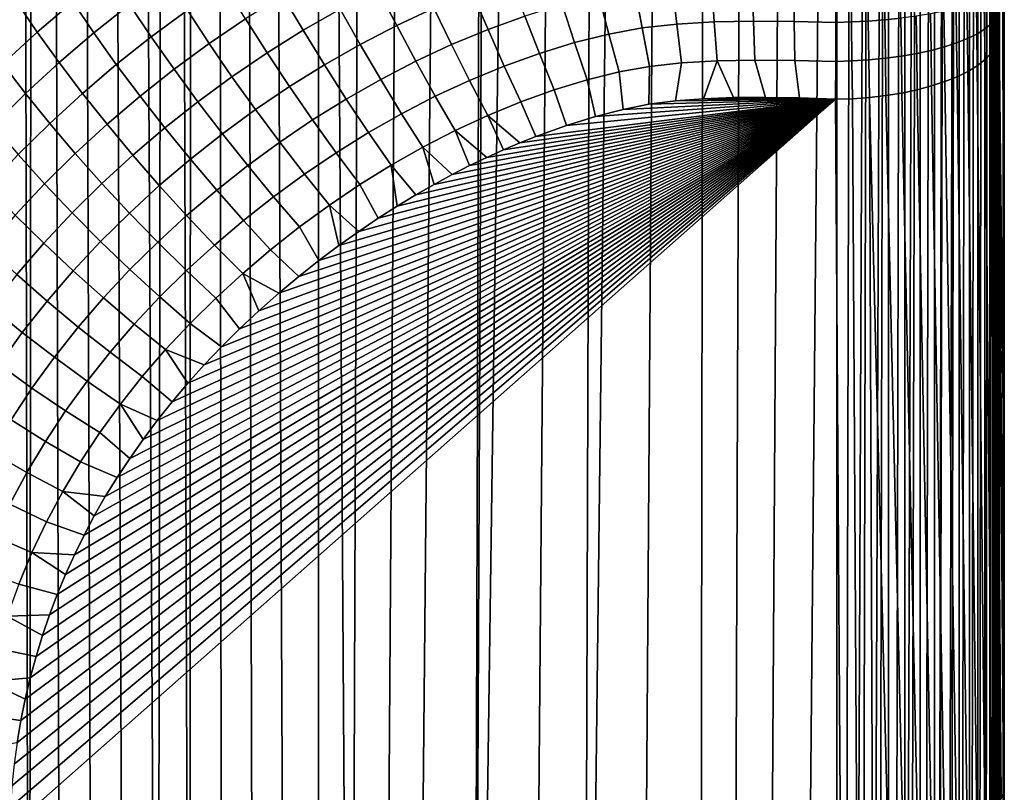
# Model space of a CAD drawing. Header units: metres. Extents: x -23 to 242, y -40 to 23.
# Tile 145 of 256: x 74.52 to 80.53, y -33.64 to -28.91. Entities that reach past the tile are written whole.
import ezdxf

# ---------------------------------------------------------------- set-up
doc = ezdxf.new("R2010")
doc.units = ezdxf.units.M
doc.layers.add('solid_10171013', color=7, linetype='CONTINUOUS')

msp = doc.modelspace()

# ---------------------------------------------------------------- linework, layer by layer
at = {"layer": 'solid_10171013'}
for points in [[(80.524033, -31.301031, 176.640488), (80.501549, 11.723962, 81.480972), (80.488602, 12.496004, 82.115112), (80.500587, -28.999277, 177.617523)], [(80.49942, -28.913687, 177.651596), (80.500587, -28.999277, 177.617523), (80.488602, 12.496004, 82.115112)], [(80.524033, -31.301031, 176.640488), (80.512329, 10.920298, 80.888245), (80.501549, 11.723962, 81.480972)], [(80.524033, -31.301031, 176.640488), (80.520821, 10.087074, 80.338394), (80.512329, 10.920298, 80.888245)], [(80.531853, -33.602879, 175.663422), (80.526939, 9.227629, 79.83358), (80.520821, 10.087074, 80.338394), (80.524033, -31.301031, 176.640488)], [(80.531853, -33.602879, 175.663422), (80.530624, 8.345956, 79.375381), (80.526939, 9.227629, 79.83358)], [(80.531853, -33.602879, 175.663422), (80.531853, 7.443428, 78.964386), (80.530624, 8.345956, 79.375381)], [(80.531853, -33.602879, 175.663422), (80.524033, -35.90472, 174.68634), (80.530624, 6.521384, 78.600861), (80.531853, 7.443428, 78.964386)], [(80.524033, -35.90472, 174.68634), (80.526947, 5.579792, 78.285049), (80.530624, 6.521384, 78.600861)], [(80.524033, -35.90472, 174.68634), (80.520836, 4.620024, 78.017525), (80.526947, 5.579792, 78.285049)], [(80.524033, -35.90472, 174.68634), (80.500587, -38.206478, 173.709305), (80.512344, 3.645974, 77.800095), (80.520836, 4.620024, 78.017525)], [(80.499428, -38.290234, 173.671509), (80.501572, 2.66151, 77.633659), (80.512344, 3.645974, 77.800095), (80.500587, -38.206478, 173.709305)], [(80.488403, -38.948109, 173.166931), (80.488632, 1.669143, 77.518715), (80.501572, 2.66151, 77.633659), (80.489639, -38.885769, 173.236282)], [(80.490875, -38.820438, 173.302505), (80.489639, -38.885769, 173.236282), (80.501572, 2.66151, 77.633659)], [(80.492126, -38.751904, 173.365799), (80.490875, -38.820438, 173.302505), (80.501572, 2.66151, 77.633659)], [(80.49337, -38.680618, 173.425797), (80.492126, -38.751904, 173.365799), (80.501572, 2.66151, 77.633659)], [(80.494606, -38.606903, 173.482224), (80.49337, -38.680618, 173.425797), (80.501572, 2.66151, 77.633659)], [(80.495834, -38.530533, 173.535233), (80.494606, -38.606903, 173.482224), (80.501572, 2.66151, 77.633659)], [(80.497055, -38.452137, 173.584518), (80.495834, -38.530533, 173.535233), (80.501572, 2.66151, 77.633659)], [(80.498253, -38.372116, 173.629913), (80.497055, -38.452137, 173.584518), (80.501572, 2.66151, 77.633659)], [(80.499428, -38.290234, 173.671509), (80.498253, -38.372116, 173.629913), (80.501572, 2.66151, 77.633659)], [(80.473366, -39.431545, 171.88974), (80.473671, 0.672311, 77.455803), (80.488632, 1.669143, 77.518715), (80.474037, -39.428116, 171.982407)], [(80.47477, -39.42041, 172.074829), (80.474037, -39.428116, 171.982407), (80.488632, 1.669143, 77.518715)], [(80.475563, -39.40844, 172.166626), (80.47477, -39.42041, 172.074829), (80.488632, 1.669143, 77.518715)], [(80.47641, -39.392189, 172.258026), (80.475563, -39.40844, 172.166626), (80.488632, 1.669143, 77.518715)], [(80.47731, -39.371738, 172.348511), (80.47641, -39.392189, 172.258026), (80.488632, 1.669143, 77.518715)], [(80.478256, -39.347092, 172.437912), (80.47731, -39.371738, 172.348511), (80.488632, 1.669143, 77.518715)], [(80.479248, -39.318253, 172.526337), (80.478256, -39.347092, 172.437912), (80.488632, 1.669143, 77.518715)], [(80.480286, -39.2854, 172.61322), (80.479248, -39.318253, 172.526337), (80.488632, 1.669143, 77.518715)], [(80.481361, -39.248531, 172.698486), (80.480286, -39.2854, 172.61322), (80.488632, 1.669143, 77.518715)], [(80.482475, -39.207676, 172.782135), (80.481361, -39.248531, 172.698486), (80.488632, 1.669143, 77.518715)], [(80.483612, -39.16309, 172.863632), (80.482475, -39.207676, 172.782135), (80.488632, 1.669143, 77.518715)], [(80.484779, -39.1147, 172.943054), (80.483612, -39.16309, 172.863632), (80.488632, 1.669143, 77.518715)], [(80.48597, -39.06263, 173.020264), (80.484779, -39.1147, 172.943054), (80.488632, 1.669143, 77.518715)], [(80.487175, -39.007149, 173.094818), (80.48597, -39.06263, 173.020264), (80.488632, 1.669143, 77.518715)], [(80.488403, -38.948109, 173.166931), (80.487175, -39.007149, 173.094818), (80.488632, 1.669143, 77.518715)], [(80.470436, -39.273312, 171.08374), (80.470436, -15.223736, 114.426491), (80.473671, 0.672311, 77.455803)], [(80.470474, -39.306992, 171.16835), (80.470436, -39.273312, 171.08374), (80.473671, 0.672311, 77.455803)], [(80.470581, -39.336723, 171.25441), (80.470474, -39.306992, 171.16835), (80.473671, 0.672311, 77.455803)], [(80.470764, -39.362507, 171.341904), (80.470581, -39.336723, 171.25441), (80.473671, 0.672311, 77.455803)], [(80.471024, -39.384434, 171.431107), (80.470764, -39.362507, 171.341904), (80.473671, 0.672311, 77.455803)], [(80.471352, -39.402355, 171.521591), (80.471024, -39.384434, 171.431107), (80.473671, 0.672311, 77.455803)], [(80.471748, -39.416016, 171.612717), (80.471352, -39.402355, 171.521591), (80.473671, 0.672311, 77.455803)], [(80.472221, -39.425461, 171.704742), (80.471748, -39.416016, 171.612717), (80.473671, 0.672311, 77.455803)], [(80.472763, -39.430664, 171.797272), (80.472221, -39.425461, 171.704742), (80.473671, 0.672311, 77.455803)], [(80.473366, -39.431545, 171.88974), (80.472763, -39.430664, 171.797272), (80.473671, 0.672311, 77.455803)], [(74.573174, -38.661461, 171.34346), (74.381638, -38.516315, 171.40506), (74.34845, -14.404621, 114.673706), (74.522293, -14.52704, 114.591347)], [(74.573174, -38.661461, 171.34346), (74.522293, -14.52704, 114.591347), (74.597916, -14.578315, 114.556587)], [(74.768593, -38.801476, 171.284027), (74.573174, -38.661461, 171.34346), (74.597916, -14.578315, 114.556587), (74.700615, -14.646089, 114.510399)], [(74.96521, -38.934464, 171.22757), (74.768593, -38.801476, 171.284027), (74.700615, -14.646089, 114.510399), (74.879723, -14.759327, 114.432648)], [(75.161575, -39.059719, 171.174408), (74.96521, -38.934464, 171.22757), (74.879723, -14.759327, 114.432648), (75.055626, -14.86465, 114.359734)], [(75.358536, -39.17802, 171.124191), (75.161575, -39.059719, 171.174408), (75.055626, -14.86465, 114.359734), (75.227852, -14.962247, 114.291397)], [(75.358536, -39.17802, 171.124191), (75.227852, -14.962247, 114.291397), (75.397461, -15.053198, 114.22702)], [(75.555748, -39.28936, 171.076935), (75.358536, -39.17802, 171.124191), (75.397461, -15.053198, 114.22702), (75.477463, -15.094406, 114.197731)], [(75.555748, -39.28936, 171.076935), (75.477463, -15.094406, 114.197731), (75.56398, -15.137794, 114.166893)], [(75.752861, -39.39373, 171.032623), (75.555748, -39.28936, 171.076935), (75.56398, -15.137794, 114.166893), (75.726959, -15.21632, 114.111259)], [(75.949631, -39.491203, 170.991257), (75.752861, -39.39373, 171.032623), (75.726959, -15.21632, 114.111259), (75.88578, -15.288807, 114.059906)], [(80.469444, -15.251697, 114.414619), (80.470436, -15.223736, 114.426491), (80.470436, -39.273312, 171.08374), (80.462692, -39.372662, 171.041565)], [(80.462692, -39.372662, 171.041565), (80.462692, -15.323084, 114.384315), (80.469444, -15.251697, 114.414619)], [(76.145859, -39.581871, 170.952759), (75.949631, -39.491203, 170.991257), (75.88578, -15.288807, 114.059906), (76.040634, -15.355782, 114.012619)], [(80.462692, -39.372662, 171.041565), (80.444923, -39.464409, 171.002625), (80.45874, -15.348904, 114.37336), (80.462692, -15.323084, 114.384315)], [(76.341362, -39.66584, 170.91713), (76.145859, -39.581871, 170.952759), (76.040634, -15.355782, 114.012619), (76.340172, -15.475616, 113.929901)], [(80.444923, -39.464409, 171.002625), (80.443329, -39.470654, 170.999969), (80.443329, -15.42108, 114.34272), (80.45874, -15.348904, 114.37336)], [(80.416016, -39.557114, 170.963272), (80.412575, -39.566151, 170.959442), (80.412575, -15.516577, 114.302185), (80.436905, -15.44452, 114.332771)], [(80.443329, -39.470654, 170.999969), (80.416016, -39.557114, 170.963272), (80.436905, -15.44452, 114.332771), (80.443329, -15.42108, 114.34272)], [(76.536949, -39.743599, 170.884109), (76.341362, -39.66584, 170.91713), (76.340172, -15.475616, 113.929901), (76.381073, -15.491021, 113.919525)], [(76.536949, -39.743599, 170.884109), (76.381073, -15.491021, 113.919525), (76.62487, -15.5782, 113.862396)], [(80.412575, -39.566151, 170.959442), (80.37674, -39.646526, 170.925323), (80.404182, -15.537466, 114.29332), (80.412575, -15.516577, 114.302185)], [(76.536949, -39.743599, 170.884109), (76.62487, -15.5782, 113.862396), (76.895691, -15.66615, 113.808937), (76.731583, -39.814873, 170.853867)], [(80.37674, -39.646526, 170.925323), (80.370796, -39.658031, 170.920441), (80.370796, -15.608456, 114.263184), (80.404182, -15.537466, 114.29332)], [(80.327507, -39.731663, 170.889175), (80.318474, -39.745216, 170.883423), (80.318474, -15.695642, 114.226173), (80.360939, -15.626697, 114.25544)], [(80.370796, -39.658031, 170.920441), (80.327507, -39.731663, 170.889175), (80.360939, -15.626697, 114.25544), (80.370796, -15.608456, 114.263184)], [(76.731583, -39.814873, 170.853867), (76.895691, -15.66615, 113.808937), (77.151909, -15.741096, 113.768814), (76.922638, -39.87899, 170.826645)], [(80.318474, -39.745216, 170.883423), (80.268867, -39.811592, 170.855255), (80.307663, -15.711205, 114.219566), (80.318474, -15.695642, 114.226173)], [(76.922638, -39.87899, 170.826645), (77.151909, -15.741096, 113.768814), (77.360046, -15.796223, 113.744804), (77.287628, -39.985149, 170.781586)], [(80.268867, -39.811592, 170.855255), (80.256233, -39.826687, 170.848846), (80.256226, -15.777113, 114.191589), (80.307663, -15.711205, 114.219566)], [(77.287628, -39.985149, 170.781586), (77.360046, -15.796223, 113.744804), (77.394417, -15.804829, 113.741631)], [(77.287628, -39.985149, 170.781586), (77.394417, -15.804829, 113.741631), (77.622574, -15.858512, 113.726913)], [(80.126045, -39.952381, 170.795486), (80.184776, -15.851916, 114.159843), (80.244965, -15.79004, 114.186104), (80.184784, -39.901489, 170.817093)], [(80.201469, -39.885437, 170.823914), (80.184784, -39.901489, 170.817093), (80.244965, -15.79004, 114.186104)], [(80.256233, -39.826687, 170.848846), (80.201469, -39.885437, 170.823914), (80.244965, -15.79004, 114.186104), (80.256226, -15.777113, 114.191589)], [(77.287628, -39.985149, 170.781586), (77.622574, -15.858512, 113.726913), (77.836067, -15.903629, 113.72451), (77.634987, -40.065289, 170.747559)], [(80.126045, -39.952381, 170.795486), (80.104973, -39.96875, 170.788544), (80.104973, -15.919176, 114.131287), (80.173531, -15.862312, 114.155426)], [(80.126045, -39.952381, 170.795486), (80.173531, -15.862312, 114.155426), (80.184776, -15.851916, 114.159843)], [(77.634987, -40.065289, 170.747559), (77.836067, -15.903629, 113.72451), (78.037201, -15.94205, 113.733925), (77.959557, -40.12067, 170.72406)], [(80.043427, -40.011696, 170.770309), (80.017738, -40.027679, 170.763535), (80.017731, -15.978105, 114.106277), (80.094185, -15.927209, 114.127876)], [(80.104973, -39.96875, 170.788544), (80.043427, -40.011696, 170.770309), (80.094185, -15.927209, 114.127876), (80.104973, -15.919176, 114.131287)], [(77.959557, -40.12067, 170.72406), (78.037201, -15.94205, 113.733925), (78.248581, -15.978639, 113.75589)], [(77.959557, -40.12067, 170.72406), (78.248581, -15.978639, 113.75589), (78.469254, -16.013056, 113.79026), (78.301773, -40.158855, 170.707855)], [(79.924095, -40.077583, 170.74234), (80.007812, -15.983998, 114.103775), (80.017731, -15.978105, 114.106277), (79.954514, -40.062725, 170.748657)], [(79.924095, -40.077583, 170.74234), (79.924095, -16.028011, 114.085091), (80.007812, -15.983998, 114.103775)], [(80.017738, -40.027679, 170.763535), (79.954514, -40.062725, 170.748657), (80.017731, -15.978105, 114.106277)], [(78.301773, -40.158855, 170.707855), (78.469254, -16.013056, 113.79026), (78.705551, -16.045797, 113.837433), (78.671776, -40.180611, 170.698608)], [(78.671776, -40.180611, 170.698608), (78.705551, -16.045797, 113.837433), (78.95681, -16.07612, 113.896378), (78.869133, -40.185394, 170.696579)], [(79.860298, -40.104912, 170.730743), (79.82515, -40.117886, 170.725235), (79.825142, -16.068312, 114.067986), (79.915382, -16.03204, 114.083382)], [(79.924095, -40.077583, 170.74234), (79.860298, -40.104912, 170.730743), (79.915382, -16.03204, 114.083382), (79.924095, -16.028011, 114.085091)], [(78.869133, -40.185394, 170.696579), (78.95681, -16.07612, 113.896378), (79.22467, -16.103117, 113.964729), (79.0746, -40.186214, 170.696228)], [(79.0746, -40.186214, 170.696228), (79.22467, -16.103117, 113.964729), (79.50824, -16.127457, 114.042877), (79.287712, -40.1833, 170.697479)], [(79.55632, -40.174297, 170.701294), (79.508247, -40.177036, 170.700134), (79.50824, -16.127457, 114.042877), (79.612473, -16.118797, 114.046555)], [(79.55632, -40.174297, 170.701294), (79.612473, -16.118797, 114.046555), (79.716599, -16.099821, 114.054611), (79.615997, -40.167904, 170.70401)], [(79.660095, -40.161007, 170.70694), (79.615997, -40.167904, 170.70401), (79.716599, -16.099821, 114.054611)], [(79.660095, -40.161007, 170.70694), (79.716599, -16.099821, 114.054611), (79.817947, -16.070793, 114.066933), (79.722046, -40.148109, 170.712402)], [(79.761795, -40.137794, 170.716782), (79.722046, -40.148109, 170.712402), (79.817947, -16.070793, 114.066933)], [(79.82515, -40.117886, 170.725235), (79.761795, -40.137794, 170.716782), (79.817947, -16.070793, 114.066933), (79.825142, -16.068312, 114.067986)], [(79.287712, -40.1833, 170.697479), (79.50824, -16.127457, 114.042877), (79.508247, -40.177036, 170.700134)], [(74.840073, -28.805555, 177.926483), (74.72036, -28.618689, 177.815277), (74.498787, -28.808094, 177.734894), (74.623009, -28.990952, 177.847794)], [(75.187996, -28.822449, 178.093414), (75.063927, -28.627901, 178.001892), (74.840073, -28.805555, 177.926483), (74.96907, -28.996031, 178.01973)], [(76.473763, -28.850405, 178.494003), (76.355309, -28.63382, 178.467758), (76.121948, -28.767759, 178.410904), (76.24781, -28.979874, 178.439041)], [(77.047234, -28.843702, 178.594574), (76.941925, -28.618895, 178.59227), (76.705215, -28.729868, 178.545166), (76.819405, -28.95026, 178.549347)], [(75.540436, -28.857517, 178.235016), (75.413803, -28.65617, 178.164001), (75.187996, -28.822449, 178.093414), (75.320114, -29.019588, 178.166214)], [(77.602898, -28.892811, 178.650345), (77.51545, -28.661453, 178.671936), (77.279381, -28.747215, 178.635529), (77.377411, -28.974445, 178.615692)], [(78.759598, -28.927876, 178.69046), (78.742134, -28.6849, 178.738602), (78.501961, -28.699448, 178.732422), (78.531235, -28.941353, 178.684738)], [(78.999924, -28.923517, 178.692307), (78.991135, -28.680092, 178.740646), (78.742134, -28.6849, 178.738602), (78.759598, -28.927876, 178.69046)], [(79.248642, -28.926386, 178.691086), (79.245918, -28.68281, 178.739487), (78.991135, -28.680092, 178.740646), (78.999924, -28.923517, 178.692307)], [(79.503471, -28.931553, 178.688354), (79.504631, -28.688055, 178.736481), (79.245918, -28.68281, 178.739487), (79.248642, -28.926386, 178.691086)], [(79.59404, -28.685898, 178.731827), (79.504631, -28.688055, 178.736481), (79.503471, -28.931553, 178.688354), (79.597397, -28.928745, 178.683746)], [(79.59404, -28.685898, 178.731827), (79.597397, -28.928745, 178.683746), (79.700935, -28.923666, 178.668488), (79.697594, -28.682096, 178.716324)], [(79.697594, -28.682096, 178.716324), (79.700935, -28.923666, 178.668488), (79.802223, -28.9161, 178.642776), (79.798912, -28.676676, 178.690186)], [(79.798912, -28.676676, 178.690186), (79.802223, -28.9161, 178.642776), (79.900154, -28.906126, 178.606888), (79.896889, -28.669695, 178.653717)], [(75.894768, -28.91012, 178.350479), (75.767517, -28.702881, 178.300659), (75.540436, -28.857517, 178.235016), (75.673866, -29.06036, 178.286713)], [(76.819405, -28.95026, 178.549347), (76.705215, -28.729868, 178.545166), (76.473763, -28.850405, 178.494003), (76.59623, -29.066256, 178.500107)], [(77.377411, -28.974445, 178.615692), (77.279381, -28.747215, 178.635529), (77.047234, -28.843702, 178.594574), (77.155121, -29.066568, 178.576599)], [(78.319946, -28.965405, 178.67453), (78.275146, -28.725723, 178.721268), (78.054619, -28.766512, 178.703964), (78.116577, -29.002634, 178.658722)], [(78.531235, -28.941353, 178.684738), (78.501961, -28.699448, 178.732422), (78.275146, -28.725723, 178.721268), (78.319946, -28.965405, 178.67453)], [(80.44664, -28.757738, 178.021805), (80.44915, -28.941763, 177.969284), (80.476387, -28.9097, 177.873337), (80.473991, -28.733694, 177.923569)], [(74.623009, -28.990952, 177.847794), (74.498787, -28.808094, 177.734894), (74.284508, -29.005474, 177.651108), (74.41317, -29.184078, 177.765823)], [(74.96907, -28.996031, 178.01973), (74.840073, -28.805555, 177.926483), (74.623009, -28.990952, 177.847794), (74.756874, -29.177105, 177.942871)], [(76.24781, -28.979874, 178.439041), (76.121948, -28.767759, 178.410904), (75.894768, -28.91012, 178.350479), (76.02755, -29.117693, 178.380539)], [(78.116577, -29.002634, 178.658722), (78.054619, -28.766512, 178.703964), (77.829735, -28.822802, 178.680069), (77.906212, -29.054949, 178.63652)], [(80.303757, -28.824854, 178.292297), (80.30658, -29.030956, 178.23349), (80.363777, -29.002726, 178.15036), (80.361053, -28.80357, 178.207184)], [(80.361053, -28.80357, 178.207184), (80.363777, -29.002726, 178.15036), (80.411476, -28.972885, 178.061966), (80.408859, -28.781116, 178.116699)], [(80.408859, -28.781116, 178.116699), (80.411476, -28.972885, 178.061966), (80.44915, -28.941763, 177.969284), (80.44664, -28.757738, 178.021805)], [(75.320114, -29.019588, 178.166214), (75.187996, -28.822449, 178.093414), (74.96907, -28.996031, 178.01973), (75.106445, -29.188829, 178.094376)], [(75.673866, -29.06036, 178.286713), (75.540436, -28.857517, 178.235016), (75.320114, -29.019588, 178.166214), (75.459343, -29.217985, 178.219803)], [(76.59623, -29.066256, 178.500107), (76.473763, -28.850405, 178.494003), (76.24781, -28.979874, 178.439041), (76.377991, -29.191092, 178.447113)], [(77.155121, -29.066568, 178.576599), (77.047234, -28.843702, 178.594574), (76.819405, -28.95026, 178.549347), (76.93647, -29.168587, 178.533295)], [(77.906212, -29.054949, 178.63652), (77.829735, -28.822802, 178.680069), (77.602898, -28.892811, 178.650345), (77.691605, -29.120886, 178.608536)], [(80.081696, -28.879425, 178.506271), (80.084763, -29.102997, 178.44249), (80.166306, -29.081367, 178.380356), (80.163307, -28.862991, 178.442657)], [(80.163307, -28.862991, 178.442657), (80.166306, -29.081367, 178.380356), (80.240517, -29.057266, 178.310425), (80.237602, -28.844734, 178.371063)], [(80.237602, -28.844734, 178.371063), (80.240517, -29.057266, 178.310425), (80.30658, -29.030956, 178.23349), (80.303757, -28.824854, 178.292297)], [(76.02755, -29.117693, 178.380539), (75.894768, -28.91012, 178.350479), (75.673866, -29.06036, 178.286713), (75.813133, -29.263334, 178.318726)], [(77.691605, -29.120886, 178.608536), (77.602898, -28.892811, 178.650345), (77.377411, -28.974445, 178.615692), (77.476967, -29.198315, 178.575668)], [(78.776642, -29.166048, 178.622345), (78.759598, -28.927876, 178.69046), (78.531235, -28.941353, 178.684738), (78.560066, -29.178492, 178.617065)], [(79.008362, -29.162121, 178.624008), (78.999924, -28.923517, 178.692307), (78.759598, -28.927876, 178.69046), (78.776642, -29.166048, 178.622345)], [(79.251099, -29.165131, 178.622726), (79.248642, -28.926386, 178.691086), (78.999924, -28.923517, 178.692307), (79.008362, -29.162121, 178.624008)], [(79.502136, -29.169935, 178.620377), (79.503471, -28.931553, 178.688354), (79.248642, -28.926386, 178.691086), (79.251099, -29.165131, 178.622726)], [(79.597397, -28.928745, 178.683746), (79.503471, -28.931553, 178.688354), (79.502136, -29.169935, 178.620377), (79.60067, -29.166821, 178.61586)], [(79.597397, -28.928745, 178.683746), (79.60067, -29.166821, 178.61586), (79.704193, -29.160492, 178.600952), (79.700935, -28.923666, 178.668488)], [(79.700935, -28.923666, 178.668488), (79.704193, -29.160492, 178.600952), (79.80545, -29.150822, 178.575821), (79.802223, -28.9161, 178.642776)], [(79.802223, -28.9161, 178.642776), (79.80545, -29.150822, 178.575821), (79.903336, -29.137915, 178.540771), (79.900154, -28.906126, 178.606888)], [(79.900154, -28.906126, 178.606888), (79.903336, -29.137915, 178.540771), (79.996788, -29.121916, 178.49617), (79.993652, -28.893856, 178.561218)], [(79.993652, -28.893856, 178.561218), (79.996788, -29.121916, 178.49617), (80.084763, -29.102997, 178.44249), (80.081696, -28.879425, 178.506271)], [(80.44915, -28.941763, 177.969284), (80.451584, -29.120661, 177.901932), (80.478714, -29.080807, 177.808899), (80.476387, -28.9097, 177.873337)], [(80.476387, -28.9097, 177.873337), (80.478714, -29.080807, 177.808899), (80.49511, -29.040182, 177.713715), (80.492889, -28.87705, 177.775146)], [(80.492889, -28.87705, 177.775146), (80.49511, -29.040182, 177.713715), (80.500587, -28.999277, 177.617523), (80.49942, -28.913687, 177.651596)], [(74.756874, -29.177105, 177.942871), (74.623009, -28.990952, 177.847794), (74.41317, -29.184078, 177.765823), (74.551849, -29.36565, 177.862839)], [(76.377991, -29.191092, 178.447113), (76.24781, -28.979874, 178.439041), (76.02755, -29.117693, 178.380539), (76.164932, -29.324202, 178.39061)], [(76.93647, -29.168587, 178.533295), (76.819405, -28.95026, 178.549347), (76.59623, -29.066256, 178.500107), (76.72184, -29.279913, 178.486038)], [(77.476967, -29.198315, 178.575668), (77.377411, -28.974445, 178.615692), (77.155121, -29.066568, 178.576599), (77.264801, -29.285988, 178.538452)], [(78.364296, -29.200375, 178.607773), (78.319946, -28.965405, 178.67453), (78.116577, -29.002634, 178.658722), (78.178474, -29.234035, 178.593491)], [(78.560066, -29.178492, 178.617065), (78.531235, -28.941353, 178.684738), (78.319946, -28.965405, 178.67453), (78.364296, -29.200375, 178.607773)], [(80.363777, -29.002726, 178.15036), (80.366409, -29.196329, 178.077454), (80.414009, -29.159309, 177.991776), (80.411476, -28.972885, 178.061966)], [(80.411476, -28.972885, 178.061966), (80.414009, -29.159309, 177.991776), (80.451584, -29.120661, 177.901932), (80.44915, -28.941763, 177.969284)], [(75.106445, -29.188829, 178.094376), (74.96907, -28.996031, 178.01973), (74.756874, -29.177105, 177.942871), (74.899452, -29.365303, 178.01947)], [(75.459343, -29.217985, 178.219803), (75.320114, -29.019588, 178.166214), (75.106445, -29.188829, 178.094376), (75.251244, -29.382652, 178.149902)], [(77.982994, -29.28233, 178.572983), (77.906212, -29.054949, 178.63652), (77.691605, -29.120886, 178.608536), (77.780914, -29.344133, 178.546753)], [(78.178474, -29.234035, 178.593491), (78.116577, -29.002634, 178.658722), (77.906212, -29.054949, 178.63652), (77.982994, -29.28233, 178.572983)], [(80.240517, -29.057266, 178.310425), (80.243332, -29.26387, 178.232635), (80.309311, -29.23131, 178.158051), (80.30658, -29.030956, 178.23349)], [(80.30658, -29.030956, 178.23349), (80.309311, -29.23131, 178.158051), (80.366409, -29.196329, 178.077454), (80.363777, -29.002726, 178.15036)], [(80.478714, -29.080807, 177.808899), (80.512634, -33.679104, 175.843002), (80.527039, -33.641174, 175.753647), (80.49511, -29.040182, 177.713715)], [(80.49511, -29.040182, 177.713715), (80.524033, -31.301031, 176.640488), (80.500587, -28.999277, 177.617523)], [(80.49511, -29.040182, 177.713715), (80.531853, -33.602879, 175.663422), (80.524033, -31.301031, 176.640488)], [(80.49511, -29.040182, 177.713715), (80.527039, -33.641174, 175.753647), (80.531853, -33.602879, 175.663422)], [(75.813133, -29.263334, 178.318726), (75.673866, -29.06036, 178.286713), (75.459343, -29.217985, 178.219803), (75.604698, -29.416311, 178.253784)], [(76.72184, -29.279913, 178.486038), (76.59623, -29.066256, 178.500107), (76.377991, -29.191092, 178.447113), (76.511566, -29.399979, 178.435074)], [(77.264801, -29.285988, 178.538452), (77.155121, -29.066568, 178.576599), (76.93647, -29.168587, 178.533295), (77.055565, -29.383375, 178.497116)], [(79.996788, -29.121916, 178.49617), (79.999809, -29.343609, 178.412704), (80.087723, -29.32033, 178.360672), (80.084763, -29.102997, 178.44249)], [(80.084763, -29.102997, 178.44249), (80.087723, -29.32033, 178.360672), (80.169197, -29.293653, 178.30043), (80.166306, -29.081367, 178.380356)], [(80.166306, -29.081367, 178.380356), (80.169197, -29.293653, 178.30043), (80.243332, -29.26387, 178.232635), (80.240517, -29.057266, 178.310425)], [(80.451584, -29.120661, 177.901932), (80.488792, -33.716301, 175.930618), (80.512634, -33.679104, 175.843002), (80.478714, -29.080807, 177.808899)], [(76.164932, -29.324202, 178.39061), (76.02755, -29.117693, 178.380539), (75.813133, -29.263334, 178.318726), (75.957268, -29.465071, 178.330811)], [(77.055565, -29.383375, 178.497116), (76.93647, -29.168587, 178.533295), (76.72184, -29.279913, 178.486038), (76.849701, -29.489933, 178.451874)], [(77.780914, -29.344133, 178.546753), (77.691605, -29.120886, 178.608536), (77.476967, -29.198315, 178.575668), (77.577339, -29.417309, 178.515686)], [(78.776642, -29.166048, 178.622345), (78.560066, -29.178492, 178.617065), (78.522636, -29.410872, 178.529175), (78.693634, -29.398106, 178.534592)], [(78.776642, -29.166048, 178.622345), (78.693634, -29.398106, 178.534592), (78.877464, -29.391365, 178.53746)], [(78.776642, -29.166048, 178.622345), (78.877464, -29.391365, 178.53746), (79.073578, -29.390438, 178.537857), (79.008362, -29.162121, 178.624008)], [(79.008362, -29.162121, 178.624008), (79.073578, -29.390438, 178.537857), (79.281288, -29.393711, 178.536469), (79.251099, -29.165131, 178.622726)], [(79.251099, -29.165131, 178.622726), (79.281288, -29.393711, 178.536469), (79.500664, -29.401518, 178.533142), (79.502136, -29.169935, 178.620377)], [(79.603828, -29.398245, 178.528748), (79.60067, -29.166821, 178.61586), (79.502136, -29.169935, 178.620377), (79.500664, -29.401518, 178.533142)], [(79.707329, -29.390701, 178.514282), (79.704193, -29.160492, 178.600952), (79.60067, -29.166821, 178.61586), (79.603828, -29.398245, 178.528748)], [(79.808563, -29.378988, 178.489929), (79.80545, -29.150822, 178.575821), (79.704193, -29.160492, 178.600952), (79.707329, -29.390701, 178.514282)], [(79.90641, -29.363234, 178.455948), (79.903336, -29.137915, 178.540771), (79.80545, -29.150822, 178.575821), (79.808563, -29.378988, 178.489929)], [(79.903336, -29.137915, 178.540771), (79.90641, -29.363234, 178.455948), (79.999809, -29.343609, 178.412704), (79.996788, -29.121916, 178.49617)], [(80.366409, -29.196329, 178.077454), (80.413773, -33.787067, 176.097336), (80.455734, -33.752403, 176.015686), (80.414009, -29.159309, 177.991776)], [(80.414009, -29.159309, 177.991776), (80.455734, -33.752403, 176.015686), (80.488792, -33.716301, 175.930618), (80.451584, -29.120661, 177.901932)], [(74.551849, -29.36565, 177.862839), (74.41317, -29.184078, 177.765823), (74.211067, -29.384869, 177.680588), (74.354469, -29.561584, 177.779678)], [(74.899452, -29.365303, 178.01947), (74.756874, -29.177105, 177.942871), (74.551849, -29.36565, 177.862839), (74.699562, -29.548965, 177.941513)], [(75.251244, -29.382652, 178.149902), (75.106445, -29.188829, 178.094376), (74.899452, -29.365303, 178.01947), (75.049744, -29.554276, 178.077057)], [(75.604698, -29.416311, 178.253784), (75.459343, -29.217985, 178.219803), (75.251244, -29.382652, 178.149902), (75.402428, -29.576199, 178.185913)], [(76.511566, -29.399979, 178.435074), (76.377991, -29.191092, 178.447113), (76.164932, -29.324202, 178.39061), (76.305954, -29.528246, 178.38063)], [(77.577339, -29.417309, 178.515686), (77.476967, -29.198315, 178.575668), (77.264801, -29.285988, 178.538452), (77.375481, -29.500477, 178.480392)], [(78.178474, -29.234035, 178.593491), (77.982994, -29.28233, 178.572983), (78.034264, -29.506054, 178.48877), (78.202644, -29.463081, 178.507019)], [(78.364296, -29.200375, 178.607773), (78.178474, -29.234035, 178.593491), (78.202644, -29.463081, 178.507019), (78.359604, -29.432386, 178.52005)], [(78.560066, -29.178492, 178.617065), (78.364296, -29.200375, 178.607773), (78.359604, -29.432386, 178.52005), (78.522636, -29.410872, 178.529175)], [(80.243332, -29.26387, 178.232635), (80.304863, -33.850754, 176.247375), (80.363319, -33.819954, 176.17482), (80.309311, -29.23131, 178.158051)], [(80.309311, -29.23131, 178.158051), (80.363319, -33.819954, 176.17482), (80.413773, -33.787067, 176.097336), (80.366409, -29.196329, 178.077454)], [(75.957268, -29.465071, 178.330811), (75.813133, -29.263334, 178.318726), (75.604698, -29.416311, 178.253784), (75.755165, -29.61323, 178.267929)], [(76.849701, -29.489933, 178.451874), (76.72184, -29.279913, 178.486038), (76.511566, -29.399979, 178.435074), (76.647598, -29.605129, 178.402985)], [(77.375481, -29.500477, 178.480392), (77.264801, -29.285988, 178.538452), (77.055565, -29.383375, 178.497116), (77.175835, -29.59317, 178.44104)], [(77.982994, -29.28233, 178.572983), (77.780914, -29.344133, 178.546753), (77.856316, -29.56123, 178.465363), (78.034264, -29.506054, 178.48877)], [(80.087723, -29.32033, 178.360672), (80.166245, -33.904915, 176.374985), (80.23896, -33.879166, 176.314316), (80.169197, -29.293653, 178.30043)], [(80.169197, -29.293653, 178.30043), (80.23896, -33.879166, 176.314316), (80.304863, -33.850754, 176.247375), (80.243332, -29.26387, 178.232635)], [(76.305954, -29.528246, 178.38063), (76.164932, -29.324202, 178.39061), (75.957268, -29.465071, 178.330811), (76.105255, -29.664206, 178.322906)], [(77.780914, -29.344133, 178.546753), (77.577339, -29.417309, 178.515686), (77.668716, -29.628916, 178.43663), (77.856316, -29.56123, 178.465363)], [(79.90641, -29.363234, 178.455948), (80.00325, -33.947472, 176.475235), (80.087425, -33.927757, 176.428787), (79.999809, -29.343609, 178.412704)], [(79.999809, -29.343609, 178.412704), (80.087425, -33.927757, 176.428787), (80.166245, -33.904915, 176.374985), (80.087723, -29.32033, 178.360672)], [(74.699562, -29.548965, 177.941513), (74.551849, -29.36565, 177.862839), (74.354469, -29.561584, 177.779678), (74.507233, -29.739727, 177.86055)], [(74.453888, -33.861973, 176.639801), (74.453079, -33.993607, 176.583923), (79.531853, -33.993607, 176.583923), (79.500664, -29.401518, 178.533142)], [(74.459038, -33.730202, 176.69574), (74.453888, -33.861973, 176.639801), (79.500664, -29.401518, 178.533142)], [(74.468529, -33.598289, 176.751724), (74.459038, -33.730202, 176.69574), (79.500664, -29.401518, 178.533142)], [(74.482368, -33.466179, 176.8078), (74.468529, -33.598289, 176.751724), (79.500664, -29.401518, 178.533142)], [(74.500618, -33.333427, 176.864151), (74.482368, -33.466179, 176.8078), (79.500664, -29.401518, 178.533142)], [(74.523193, -33.200661, 176.920502), (74.500618, -33.333427, 176.864151), (79.500664, -29.401518, 178.533142)], [(74.549973, -33.068771, 176.976486), (74.523193, -33.200661, 176.920502), (79.500664, -29.401518, 178.533142)], [(74.580956, -32.938137, 177.031937), (74.549973, -33.068771, 176.976486), (79.500664, -29.401518, 178.533142)], [(74.616272, -32.808128, 177.087128), (74.580956, -32.938137, 177.031937), (79.500664, -29.401518, 178.533142)], [(74.65564, -32.679466, 177.141739), (74.616272, -32.808128, 177.087128), (79.500664, -29.401518, 178.533142)], [(74.698738, -32.552971, 177.195435), (74.65564, -32.679466, 177.141739), (79.500664, -29.401518, 178.533142)], [(74.745369, -32.429081, 177.248016), (74.698738, -32.552971, 177.195435), (79.500664, -29.401518, 178.533142)], [(75.049744, -29.554276, 178.077057), (74.899452, -29.365303, 178.01947), (74.699562, -29.548965, 177.941513), (74.855278, -29.73279, 178.001282)], [(74.795776, -32.307247, 177.299744), (74.745369, -32.429081, 177.248016), (79.500664, -29.401518, 178.533142)], [(74.850281, -32.186749, 177.350891), (74.795776, -32.307247, 177.299744), (79.500664, -29.401518, 178.533142)], [(74.909149, -32.066982, 177.401733), (74.850281, -32.186749, 177.350891), (79.500664, -29.401518, 178.533142)], [(74.972092, -31.948372, 177.452072), (74.909149, -32.066982, 177.401733), (79.500664, -29.401518, 178.533142)], [(75.03933, -31.830751, 177.501999), (74.972092, -31.948372, 177.452072), (79.500664, -29.401518, 178.533142)], [(75.111267, -31.713737, 177.551666), (75.03933, -31.830751, 177.501999), (79.500664, -29.401518, 178.533142)], [(75.402428, -29.576199, 178.185913), (75.251244, -29.382652, 178.149902), (75.049744, -29.554276, 178.077057), (75.206688, -29.742756, 178.115219)], [(75.188095, -31.597004, 177.601227), (75.111267, -31.713737, 177.551666), (79.500664, -29.401518, 178.533142)], [(75.269608, -31.4807, 177.650589), (75.188095, -31.597004, 177.601227), (79.500664, -29.401518, 178.533142)], [(75.355865, -31.365202, 177.699615), (75.269608, -31.4807, 177.650589), (79.500664, -29.401518, 178.533142)], [(75.446938, -31.250887, 177.748138), (75.355865, -31.365202, 177.699615), (79.500664, -29.401518, 178.533142)], [(75.755165, -29.61323, 178.267929), (75.604698, -29.416311, 178.253784), (75.402428, -29.576199, 178.185913), (75.558945, -29.768166, 178.202164)], [(75.54277, -31.137632, 177.796219), (75.446938, -31.250887, 177.748138), (79.500664, -29.401518, 178.533142)], [(75.643387, -31.025412, 177.843842), (75.54277, -31.137632, 177.796219), (79.500664, -29.401518, 178.533142)], [(75.748917, -30.91449, 177.89093), (75.643387, -31.025412, 177.843842), (79.500664, -29.401518, 178.533142)], [(75.859909, -30.804756, 177.937515), (75.748917, -30.91449, 177.89093), (79.500664, -29.401518, 178.533142)], [(75.977905, -30.694855, 177.984161), (75.859909, -30.804756, 177.937515), (79.500664, -29.401518, 178.533142)], [(76.099922, -30.587074, 178.029907), (75.977905, -30.694855, 177.984161), (79.500664, -29.401518, 178.533142)], [(76.222237, -30.484304, 178.073532), (76.099922, -30.587074, 178.029907), (79.500664, -29.401518, 178.533142)], [(76.343727, -30.387783, 178.114502), (76.222237, -30.484304, 178.073532), (79.500664, -29.401518, 178.533142)], [(76.647598, -29.605129, 178.402985), (76.511566, -29.399979, 178.435074), (76.305954, -29.528246, 178.38063), (76.449608, -29.728447, 178.350632)], [(76.466408, -30.295988, 178.153473), (76.343727, -30.387783, 178.114502), (79.500664, -29.401518, 178.533142)], [(76.588226, -30.209455, 178.190201), (76.466408, -30.295988, 178.153473), (79.500664, -29.401518, 178.533142)], [(76.707085, -30.128786, 178.224442), (76.588226, -30.209455, 178.190201), (79.500664, -29.401518, 178.533142)], [(76.823158, -30.054367, 178.256027), (76.707085, -30.128786, 178.224442), (79.500664, -29.401518, 178.533142)], [(76.937065, -29.985607, 178.285217), (76.823158, -30.054367, 178.256027), (79.500664, -29.401518, 178.533142)], [(77.175835, -29.59317, 178.44104), (77.055565, -29.383375, 178.497116), (76.849701, -29.489933, 178.451874), (76.978897, -29.694897, 178.397858)], [(77.048683, -29.921696, 178.312347), (76.937065, -29.985607, 178.285217), (79.500664, -29.401518, 178.533142)], [(77.157913, -29.862078, 178.337646), (77.048683, -29.921696, 178.312347), (79.500664, -29.401518, 178.533142)], [(77.264824, -29.807362, 178.360886), (77.157913, -29.862078, 178.337646), (79.500664, -29.401518, 178.533142)], [(77.369392, -29.75708, 178.382217), (77.264824, -29.807362, 178.360886), (79.500664, -29.401518, 178.533142)], [(77.471573, -29.710569, 178.401962), (77.369392, -29.75708, 178.382217), (79.500664, -29.401518, 178.533142)], [(77.571335, -29.667744, 178.420135), (77.471573, -29.710569, 178.401962), (79.500664, -29.401518, 178.533142)], [(77.668716, -29.628916, 178.43663), (77.571335, -29.667744, 178.420135), (79.500664, -29.401518, 178.533142)], [(77.856316, -29.56123, 178.465363), (77.668716, -29.628916, 178.43663), (79.500664, -29.401518, 178.533142)], [(78.034264, -29.506054, 178.48877), (77.856316, -29.56123, 178.465363), (79.500664, -29.401518, 178.533142)], [(78.202644, -29.463081, 178.507019), (78.034264, -29.506054, 178.48877), (79.500664, -29.401518, 178.533142)], [(78.359604, -29.432386, 178.52005), (78.202644, -29.463081, 178.507019), (79.500664, -29.401518, 178.533142)], [(78.522636, -29.410872, 178.529175), (78.359604, -29.432386, 178.52005), (79.500664, -29.401518, 178.533142)], [(78.693634, -29.398106, 178.534592), (78.522636, -29.410872, 178.529175), (79.500664, -29.401518, 178.533142)], [(79.281288, -29.393711, 178.536469), (78.877464, -29.391365, 178.53746), (78.693634, -29.398106, 178.534592)], [(79.281288, -29.393711, 178.536469), (78.693634, -29.398106, 178.534592), (79.500664, -29.401518, 178.533142)], [(79.281288, -29.393711, 178.536469), (79.073578, -29.390438, 178.537857), (78.877464, -29.391365, 178.53746)], [(79.603828, -29.398245, 178.528748), (79.500664, -29.401518, 178.533142), (79.531853, -33.993607, 176.583923), (79.629868, -33.991726, 176.579483)], [(79.707329, -29.390701, 178.514282), (79.603828, -29.398245, 178.528748), (79.629868, -33.991726, 176.579483), (79.726944, -33.986099, 176.566238)], [(79.707329, -29.390701, 178.514282), (79.822136, -33.976784, 176.544281), (79.914536, -33.963867, 176.513855), (79.808563, -29.378988, 178.489929)], [(79.707329, -29.390701, 178.514282), (79.726944, -33.986099, 176.566238), (79.822136, -33.976784, 176.544281)], [(79.808563, -29.378988, 178.489929), (79.914536, -33.963867, 176.513855), (80.00325, -33.947472, 176.475235), (79.90641, -29.363234, 178.455948)], [(76.105255, -29.664206, 178.322906), (75.957268, -29.465071, 178.330811), (75.755165, -29.61323, 178.267929), (75.909691, -29.807404, 178.262131)], [(77.577339, -29.417309, 178.515686), (77.375481, -29.500477, 178.480392), (77.571335, -29.667744, 178.420135), (77.668716, -29.628916, 178.43663)], [(76.449608, -29.728447, 178.350632), (76.305954, -29.528246, 178.38063), (76.105255, -29.664206, 178.322906), (76.25605, -29.859394, 178.295059)], [(76.978897, -29.694897, 178.397858), (76.849701, -29.489933, 178.451874), (76.647598, -29.605129, 178.402985), (76.785118, -29.805155, 178.351059)], [(77.375481, -29.500477, 178.480392), (77.175835, -29.59317, 178.44104), (77.369392, -29.75708, 178.382217), (77.471573, -29.710569, 178.401962)], [(77.375481, -29.500477, 178.480392), (77.471573, -29.710569, 178.401962), (77.571335, -29.667744, 178.420135)], [(74.855278, -29.73279, 178.001282), (74.699562, -29.548965, 177.941513), (74.507233, -29.739727, 177.86055), (74.668297, -29.918097, 177.922623)], [(75.206688, -29.742756, 178.115219), (75.049744, -29.554276, 178.077057), (74.855278, -29.73279, 178.001282), (75.017906, -29.915894, 178.041733)], [(75.558945, -29.768166, 178.202164), (75.402428, -29.576199, 178.185913), (75.206688, -29.742756, 178.115219), (75.369186, -29.929476, 178.133698)], [(77.175835, -29.59317, 178.44104), (76.978897, -29.694897, 178.397858), (77.157913, -29.862078, 178.337646), (77.264824, -29.807362, 178.360886)], [(77.175835, -29.59317, 178.44104), (77.264824, -29.807362, 178.360886), (77.369392, -29.75708, 178.382217)], [(75.909691, -29.807404, 178.262131), (75.755165, -29.61323, 178.267929), (75.558945, -29.768166, 178.202164), (75.719711, -29.957251, 178.198517)], [(76.785118, -29.805155, 178.351059), (76.647598, -29.605129, 178.402985), (76.449608, -29.728447, 178.350632), (76.594894, -29.923454, 178.300842)], [(76.25605, -29.859394, 178.295059), (76.105255, -29.664206, 178.322906), (75.909691, -29.807404, 178.262131), (76.067184, -29.997524, 178.23642)], [(76.978897, -29.694897, 178.397858), (76.785118, -29.805155, 178.351059), (76.937065, -29.985607, 178.285217), (77.048683, -29.921696, 178.312347)], [(76.978897, -29.694897, 178.397858), (77.048683, -29.921696, 178.312347), (77.157913, -29.862078, 178.337646)], [(74.668297, -29.918097, 177.922623), (74.507233, -29.739727, 177.86055), (74.32296, -29.937473, 177.776611), (74.489258, -30.110071, 177.841141)], [(75.017906, -29.915894, 178.041733), (74.855278, -29.73279, 178.001282), (74.668297, -29.918097, 177.922623), (74.836517, -30.095499, 177.965485)], [(75.369186, -29.929476, 178.133698), (75.206688, -29.742756, 178.115219), (75.017906, -29.915894, 178.041733), (75.186317, -30.09704, 178.062561)], [(75.719711, -29.957251, 178.198517), (75.558945, -29.768166, 178.202164), (75.369186, -29.929476, 178.133698), (75.536118, -30.113167, 178.132339)], [(76.594894, -29.923454, 178.300842), (76.449608, -29.728447, 178.350632), (76.25605, -29.859394, 178.295059), (76.408607, -30.04932, 178.247421)], [(76.067184, -29.997524, 178.23642), (75.909691, -29.807404, 178.262131), (75.719711, -29.957251, 178.198517), (75.883598, -30.142179, 178.175018)], [(76.785118, -29.805155, 178.351059), (76.594894, -29.923454, 178.300842), (76.707085, -30.128786, 178.224442), (76.823158, -30.054367, 178.256027)], [(76.785118, -29.805155, 178.351059), (76.823158, -30.054367, 178.256027), (76.937065, -29.985607, 178.285217)], [(76.408607, -30.04932, 178.247421), (76.25605, -29.859394, 178.295059), (76.067184, -29.997524, 178.23642), (76.226555, -30.182312, 178.190964)], [(74.836517, -30.095499, 177.965485), (74.668297, -29.918097, 177.922623), (74.489258, -30.110071, 177.841141), (74.662971, -30.281445, 177.886566)], [(75.186317, -30.09704, 178.062561), (75.017906, -29.915894, 178.041733), (74.836517, -30.095499, 177.965485), (75.010742, -30.270741, 177.988831)], [(75.536118, -30.113167, 178.132339), (75.369186, -29.929476, 178.133698), (75.186317, -30.09704, 178.062561), (75.359329, -30.275005, 178.063644)], [(75.883598, -30.142179, 178.175018), (75.719711, -29.957251, 178.198517), (75.536118, -30.113167, 178.132339), (75.706306, -30.292595, 178.111176)], [(76.594894, -29.923454, 178.300842), (76.408607, -30.04932, 178.247421), (76.588226, -30.209455, 178.190201), (76.707085, -30.128786, 178.224442)], [(76.226555, -30.182312, 178.190964), (76.067184, -29.997524, 178.23642), (75.883598, -30.142179, 178.175018), (76.049461, -30.321707, 178.13179)], [(76.408607, -30.04932, 178.247421), (76.226555, -30.182312, 178.190964), (76.343727, -30.387783, 178.114502), (76.466408, -30.295988, 178.153473)], [(76.408607, -30.04932, 178.247421), (76.466408, -30.295988, 178.153473), (76.588226, -30.209455, 178.190201)], [(74.662971, -30.281445, 177.886566), (74.489258, -30.110071, 177.841141), (74.318642, -30.308569, 177.756882), (74.497711, -30.473572, 177.805008)], [(75.010742, -30.270741, 177.988831), (74.836517, -30.095499, 177.965485), (74.662971, -30.281445, 177.886566), (74.842888, -30.450438, 177.912552)], [(75.359329, -30.275005, 178.063644), (75.186317, -30.09704, 178.062561), (75.010742, -30.270741, 177.988831), (75.189751, -30.442633, 177.992493)], [(75.706306, -30.292595, 178.111176), (75.536118, -30.113167, 178.132339), (75.359329, -30.275005, 178.063644), (75.535751, -30.448589, 178.044952)], [(76.049461, -30.321707, 178.13179), (75.883598, -30.142179, 178.175018), (75.706306, -30.292595, 178.111176), (75.878578, -30.466547, 178.070312)], [(76.226555, -30.182312, 178.190964), (76.049461, -30.321707, 178.13179), (76.222237, -30.484304, 178.073532), (76.343727, -30.387783, 178.114502)], [(74.842888, -30.450438, 177.912552), (74.662971, -30.281445, 177.886566), (74.497711, -30.473572, 177.805008), (74.683197, -30.63596, 177.833817)], [(75.189751, -30.442633, 177.992493), (75.010742, -30.270741, 177.988831), (74.842888, -30.450438, 177.912552), (75.027779, -30.615902, 177.918945)], [(75.535751, -30.448589, 178.044952), (75.359329, -30.275005, 178.063644), (75.189751, -30.442633, 177.992493), (75.372314, -30.61002, 177.976425)], [(75.878578, -30.466547, 178.070312), (75.706306, -30.292595, 178.111176), (75.535751, -30.448589, 178.044952), (75.714355, -30.616621, 178.006607)], [(75.878578, -30.466547, 178.070312), (76.099922, -30.587074, 178.029907), (76.222237, -30.484304, 178.073532), (76.049461, -30.321707, 178.13179)], [(74.683197, -30.63596, 177.833817), (74.497711, -30.473572, 177.805008), (74.341179, -30.6717, 177.720917), (74.532043, -30.827152, 177.752655)], [(75.027779, -30.615902, 177.918945), (74.842888, -30.450438, 177.912552), (74.683197, -30.63596, 177.833817), (74.873825, -30.794632, 177.843079)], [(75.372314, -30.61002, 177.976425), (75.189751, -30.442633, 177.992493), (75.027779, -30.615902, 177.918945), (75.216354, -30.77673, 177.90567)], [(75.714355, -30.616621, 178.006607), (75.535751, -30.448589, 178.044952), (75.372314, -30.61002, 177.976425), (75.557152, -30.771772, 177.94075)], [(75.878578, -30.466547, 178.070312), (75.714355, -30.616621, 178.006607), (75.859909, -30.804756, 177.937515), (75.977905, -30.694855, 177.984161)], [(75.878578, -30.466547, 178.070312), (75.977905, -30.694855, 177.984161), (76.099922, -30.587074, 178.029907)], [(75.216354, -30.77673, 177.90567), (75.027779, -30.615902, 177.918945), (74.873825, -30.794632, 177.843079), (75.068275, -30.948523, 177.832748)], [(75.557152, -30.771772, 177.94075), (75.372314, -30.61002, 177.976425), (75.216354, -30.77673, 177.90567), (75.40731, -30.931831, 177.872818)], [(75.714355, -30.616621, 178.006607), (75.557152, -30.771772, 177.94075), (75.748917, -30.91449, 177.89093), (75.859909, -30.804756, 177.937515)], [(74.532043, -30.827152, 177.752655), (74.341179, -30.6717, 177.720917), (74.193787, -30.875595, 177.634369), (74.389809, -31.023804, 177.669174)], [(74.873825, -30.794632, 177.843079), (74.683197, -30.63596, 177.833817), (74.532043, -30.827152, 177.752655), (74.728226, -30.978689, 177.764954)], [(75.068275, -30.948523, 177.832748), (74.873825, -30.794632, 177.843079), (74.728226, -30.978689, 177.764954), (74.928368, -31.125292, 177.757706)], [(75.40731, -30.931831, 177.872818), (75.216354, -30.77673, 177.90567), (75.068275, -30.948523, 177.832748), (75.265205, -31.096594, 177.802872)], [(75.40731, -30.931831, 177.872818), (75.643387, -31.025412, 177.843842), (75.748917, -30.91449, 177.89093), (75.557152, -30.771772, 177.94075)], [(74.728226, -30.978689, 177.764954), (74.532043, -30.827152, 177.752655), (74.389809, -31.023804, 177.669174), (74.591309, -31.167887, 177.684647)], [(74.928368, -31.125292, 177.757706), (74.728226, -30.978689, 177.764954), (74.591309, -31.167887, 177.684647), (74.79689, -31.306875, 177.680634)], [(75.265205, -31.096594, 177.802872), (75.068275, -30.948523, 177.832748), (74.928368, -31.125292, 177.757706), (75.131081, -31.26597, 177.730988)], [(75.40731, -30.931831, 177.872818), (75.265205, -31.096594, 177.802872), (75.446938, -31.250887, 177.748138), (75.54277, -31.137632, 177.796219)], [(75.40731, -30.931831, 177.872818), (75.54277, -31.137632, 177.796219), (75.643387, -31.025412, 177.843842)], [(74.591309, -31.167887, 177.684647), (74.389809, -31.023804, 177.669174), (74.256874, -31.225618, 177.583511), (74.46344, -31.361917, 177.60228)], [(75.265205, -31.096594, 177.802872), (75.131081, -31.26597, 177.730988), (75.355865, -31.365202, 177.699615), (75.446938, -31.250887, 177.748138)], [(75.131081, -31.26597, 177.730988), (74.928368, -31.125292, 177.757706), (74.79689, -31.306875, 177.680634), (75.005142, -31.439833, 177.657181)], [(74.79689, -31.306875, 177.680634), (74.591309, -31.167887, 177.684647), (74.46344, -31.361917, 177.60228), (74.674217, -31.492956, 177.601654)], [(75.131081, -31.26597, 177.730988), (75.005142, -31.439833, 177.657181), (75.188095, -31.597004, 177.601227), (75.269608, -31.4807, 177.650589)], [(75.131081, -31.26597, 177.730988), (75.269608, -31.4807, 177.650589), (75.355865, -31.365202, 177.699615)], [(75.005142, -31.439833, 177.657181), (74.79689, -31.306875, 177.680634), (74.674217, -31.492956, 177.601654), (74.887749, -31.617846, 177.581619)], [(74.674217, -31.492956, 177.601654), (74.46344, -31.361917, 177.60228), (74.345039, -31.560427, 177.518021), (74.560738, -31.683149, 177.52092)], [(75.005142, -31.439833, 177.657181), (74.887749, -31.617846, 177.581619), (75.111267, -31.713737, 177.551666), (75.188095, -31.597004, 177.601227)], [(74.887749, -31.617846, 177.581619), (74.674217, -31.492956, 177.601654), (74.560738, -31.683149, 177.52092), (74.779289, -31.799603, 177.504471)], [(74.560738, -31.683149, 177.52092), (74.345039, -31.560427, 177.518021), (74.236526, -31.763046, 177.432007), (74.456871, -31.877068, 177.438599)], [(74.779289, -31.799603, 177.504471), (75.03933, -31.830751, 177.501999), (75.111267, -31.713737, 177.551666), (74.887749, -31.617846, 177.581619)], [(74.680145, -31.984692, 177.425903), (74.779289, -31.799603, 177.504471), (74.560738, -31.683149, 177.52092), (74.456871, -31.877068, 177.438599)], [(74.779289, -31.799603, 177.504471), (74.680145, -31.984692, 177.425903), (74.909149, -32.066982, 177.401733), (74.972092, -31.948372, 177.452072)], [(74.779289, -31.799603, 177.504471), (74.972092, -31.948372, 177.452072), (75.03933, -31.830751, 177.501999)], [(74.590515, -32.173031, 177.345963), (74.680145, -31.984692, 177.425903), (74.456871, -31.877068, 177.438599), (74.362862, -32.07457, 177.354767)], [(74.590515, -32.173031, 177.345963), (74.850281, -32.186749, 177.350891), (74.909149, -32.066982, 177.401733), (74.680145, -31.984692, 177.425903)], [(74.510025, -32.365379, 177.264313), (74.590515, -32.173031, 177.345963), (74.362862, -32.07457, 177.354767), (74.278488, -32.276146, 177.269211)], [(74.590515, -32.173031, 177.345963), (74.510025, -32.365379, 177.264313), (74.745369, -32.429081, 177.248016), (74.795776, -32.307247, 177.299744)], [(74.590515, -32.173031, 177.345963), (74.795776, -32.307247, 177.299744), (74.850281, -32.186749, 177.350891)], [(74.438797, -32.561298, 177.181152), (74.698738, -32.552971, 177.195435), (74.745369, -32.429081, 177.248016), (74.510025, -32.365379, 177.264313)], [(74.438797, -32.561298, 177.181152), (74.376953, -32.760273, 177.096695), (74.616272, -32.808128, 177.087128), (74.65564, -32.679466, 177.141739)], [(74.438797, -32.561298, 177.181152), (74.65564, -32.679466, 177.141739), (74.698738, -32.552971, 177.195435)], [(74.324623, -32.961769, 177.011154), (74.580956, -32.938137, 177.031937), (74.616272, -32.808128, 177.087128), (74.376953, -32.760273, 177.096695)], [(74.324623, -32.961769, 177.011154), (74.281929, -33.16526, 176.924774), (74.523193, -33.200661, 176.920502), (74.549973, -33.068771, 176.976486)], [(74.324623, -32.961769, 177.011154), (74.549973, -33.068771, 176.976486), (74.580956, -32.938137, 177.031937)], [(74.248978, -33.370224, 176.837784), (74.500618, -33.333427, 176.864151), (74.523193, -33.200661, 176.920502), (74.281929, -33.16526, 176.924774)], [(80.527039, -33.641174, 175.753647), (80.524033, -35.90472, 174.68634), (80.531853, -33.602879, 175.663422)]]:
    msp.add_3dface(points, dxfattribs=at)

doc.saveas('drawing.dxf')
